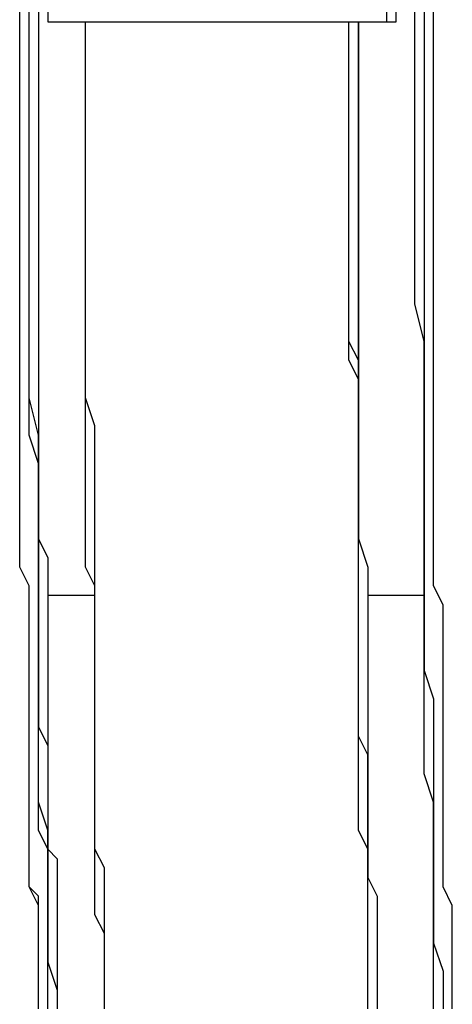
# Model space of a CAD drawing. Header units: inches. Extents: x -52 to 2304, y -1039 to 838.
# Tile 57 of 118: x 781 to 799, y 403 to 444. Entities that reach past the tile are written whole.
import ezdxf

# ---------------------------------------------------------------- set-up
doc = ezdxf.new("R2010")
doc.units = ezdxf.units.IN
doc.header["$MEASUREMENT"] = 0
doc.layers.add('DRYER-TRAIN', color=7, linetype='Continuous')

msp = doc.modelspace()

# ---------------------------------------------------------------- linework, layer by layer
at = {"layer": 'DRYER-TRAIN'}
for p, q in [((780.84, 443.052), (780.84, 444.228)), ((780.84, 443.052), (780.84, 444.228)), ((781.236, 442.656), (781.236, 444.228)), ((781.236, 442.656), (781.236, 444.228)), ((781.632, 444.228), (781.632, 443.052)), ((781.632, 444.228), (781.632, 442.656)), ((782.016, 444.228), (782.016, 443.832)), ((796.164, 444.228), (796.164, 443.832)), ((796.56, 443.832), (796.56, 444.228)), ((797.34, 442.656), (797.34, 444.228)), ((797.736, 444.228), (797.736, 442.656)), ((798.132, 443.052), (798.132, 444.228)), ((782.016, 443.832), (796.164, 443.832)), ((783.588, 443.052), (783.588, 443.832)), ((783.588, 443.052), (783.588, 443.832)), ((794.592, 443.052), (794.592, 443.832)), ((794.592, 443.052), (794.592, 443.832)), ((794.592, 443.052), (794.592, 443.832)), ((794.988, 443.052), (794.988, 443.832)), ((794.988, 443.832), (794.988, 442.656)), ((796.164, 443.832), (796.56, 443.832)), ((780.84, 442.26), (780.84, 443.052)), ((780.84, 442.26), (780.84, 443.052)), ((781.632, 443.052), (781.632, 442.26)), ((783.588, 442.26), (783.588, 443.052)), ((783.588, 442.26), (783.588, 443.052)), ((794.592, 442.26), (794.592, 443.052)), ((794.592, 442.26), (794.592, 443.052)), ((794.592, 442.26), (794.592, 443.052)), ((794.988, 442.26), (794.988, 443.052)), ((798.132, 442.26), (798.132, 443.052)), ((781.236, 441.48), (781.236, 442.656)), ((781.236, 441.48), (781.236, 442.656)), ((781.632, 442.656), (781.632, 441.48)), ((794.988, 442.656), (794.988, 441.876)), ((797.34, 441.48), (797.34, 442.656)), ((797.736, 442.656), (797.736, 441.48)), ((780.84, 441.48), (780.84, 442.26)), ((780.84, 441.48), (780.84, 442.26)), ((781.632, 442.26), (781.632, 441.48)), ((783.588, 441.48), (783.588, 442.26)), ((783.588, 441.084), (783.588, 442.26)), ((794.592, 441.48), (794.592, 442.26)), ((794.592, 441.48), (794.592, 442.26)), ((794.592, 441.084), (794.592, 442.26)), ((794.988, 441.084), (794.988, 442.26)), ((798.132, 441.48), (798.132, 442.26)), ((794.988, 441.876), (794.988, 440.688)), ((780.84, 440.688), (780.84, 441.48)), ((780.84, 440.688), (780.84, 441.48)), ((781.236, 439.908), (781.236, 441.48)), ((781.236, 439.908), (781.236, 441.48)), ((781.632, 441.48), (781.632, 440.688)), ((781.632, 441.48), (781.632, 439.908)), ((783.588, 440.304), (783.588, 441.48)), ((794.592, 440.304), (794.592, 441.48)), ((794.592, 440.304), (794.592, 441.48)), ((797.34, 439.908), (797.34, 441.48)), ((797.736, 441.48), (797.736, 439.908)), ((798.132, 440.688), (798.132, 441.48)), ((783.588, 440.304), (783.588, 441.084)), ((794.592, 440.304), (794.592, 441.084)), ((794.988, 440.304), (794.988, 441.084)), ((780.84, 439.908), (780.84, 440.688)), ((780.84, 439.908), (780.84, 440.688)), ((781.632, 440.688), (781.632, 439.908)), ((794.988, 440.688), (794.988, 439.512)), ((798.132, 439.908), (798.132, 440.688)), ((783.588, 439.512), (783.588, 440.304)), ((783.588, 439.512), (783.588, 440.304)), ((794.592, 439.512), (794.592, 440.304)), ((794.592, 439.512), (794.592, 440.304)), ((794.592, 439.512), (794.592, 440.304)), ((794.988, 439.512), (794.988, 440.304)), ((780.84, 439.116), (780.84, 439.908)), ((780.84, 439.116), (780.84, 439.908)), ((781.236, 438.732), (781.236, 439.908)), ((781.236, 438.732), (781.236, 439.908)), ((781.632, 439.908), (781.632, 439.116)), ((781.632, 439.908), (781.632, 438.732)), ((797.34, 438.732), (797.34, 439.908)), ((797.736, 439.908), (797.736, 438.732)), ((798.132, 439.116), (798.132, 439.908)), ((783.588, 438.732), (783.588, 439.512)), ((783.588, 438.732), (783.588, 439.512)), ((794.592, 438.732), (794.592, 439.512)), ((794.592, 438.732), (794.592, 439.512)), ((794.592, 438.732), (794.592, 439.512)), ((794.988, 438.732), (794.988, 439.512)), ((794.988, 439.512), (794.988, 438.336)), ((780.84, 437.94), (780.84, 439.116)), ((780.84, 437.94), (780.84, 439.116)), ((781.632, 439.116), (781.632, 438.336)), ((798.132, 437.94), (798.132, 439.116)), ((781.236, 437.16), (781.236, 438.732)), ((781.236, 437.16), (781.236, 438.732)), ((781.632, 438.732), (781.632, 437.16)), ((783.588, 437.556), (783.588, 438.732)), ((783.588, 437.556), (783.588, 438.732)), ((794.592, 437.94), (794.592, 438.732)), ((794.592, 437.556), (794.592, 438.732)), ((794.592, 437.556), (794.592, 438.732)), ((794.988, 437.556), (794.988, 438.732)), ((797.34, 437.16), (797.34, 438.732)), ((797.736, 438.732), (797.736, 437.16)), ((781.632, 438.336), (781.632, 437.16)), ((794.988, 438.336), (794.988, 437.16)), ((780.84, 437.16), (780.84, 437.94)), ((780.84, 437.16), (780.84, 437.94)), ((794.592, 436.764), (794.592, 437.94)), ((798.132, 437.16), (798.132, 437.94)), ((783.588, 436.764), (783.588, 437.556)), ((783.588, 436.764), (783.588, 437.556)), ((794.592, 436.764), (794.592, 437.556)), ((794.592, 436.764), (794.592, 437.556)), ((794.988, 436.764), (794.988, 437.556)), ((780.84, 436.368), (780.84, 437.16)), ((780.84, 436.368), (780.84, 437.16)), ((781.236, 435.984), (781.236, 437.16)), ((781.236, 435.984), (781.236, 437.16)), ((781.632, 437.16), (781.632, 436.368)), ((781.632, 437.16), (781.632, 435.984)), ((794.988, 437.16), (794.988, 435.984)), ((797.34, 435.984), (797.34, 437.16)), ((797.736, 437.16), (797.736, 435.984)), ((798.132, 436.368), (798.132, 437.16)), ((783.588, 435.984), (783.588, 436.764)), ((783.588, 435.984), (783.588, 436.764)), ((794.592, 435.984), (794.592, 436.764)), ((794.592, 435.984), (794.592, 436.764)), ((794.592, 435.984), (794.592, 436.764)), ((794.988, 435.984), (794.988, 436.764)), ((780.84, 435.588), (780.84, 436.368)), ((780.84, 435.588), (780.84, 436.368)), ((781.632, 436.368), (781.632, 435.588)), ((798.132, 435.588), (798.132, 436.368)), ((781.236, 434.412), (781.236, 435.984)), ((781.236, 434.412), (781.236, 435.984)), ((781.632, 435.984), (781.632, 434.412)), ((783.588, 435.192), (783.588, 435.984)), ((783.588, 434.796), (783.588, 435.984)), ((794.592, 435.192), (794.592, 435.984)), ((794.592, 435.192), (794.592, 435.984)), ((794.592, 434.796), (794.592, 435.984)), ((794.988, 434.796), (794.988, 435.984)), ((794.988, 435.984), (794.988, 435.192)), ((797.34, 434.412), (797.34, 435.984)), ((797.736, 435.984), (797.736, 434.412)), ((780.84, 434.796), (780.84, 435.588)), ((780.84, 434.796), (780.84, 435.588)), ((781.632, 435.588), (781.632, 434.796)), ((798.132, 434.796), (798.132, 435.588)), ((783.588, 434.016), (783.588, 435.192)), ((794.592, 434.016), (794.592, 435.192)), ((794.592, 434.016), (794.592, 435.192)), ((794.988, 435.192), (794.988, 434.016)), ((780.84, 434.016), (780.84, 434.796)), ((780.84, 434.016), (780.84, 434.796)), ((781.236, 433.224), (781.236, 434.412)), ((781.236, 433.224), (781.236, 434.412)), ((781.632, 434.796), (781.632, 434.016)), ((781.632, 434.412), (781.632, 433.224)), ((783.588, 434.016), (783.588, 434.796)), ((794.592, 434.016), (794.592, 434.796)), ((794.988, 434.016), (794.988, 434.796)), ((797.34, 433.224), (797.34, 434.412)), ((797.736, 434.412), (797.736, 433.224)), ((798.132, 434.016), (798.132, 434.796)), ((780.84, 433.224), (780.84, 434.016)), ((780.84, 432.84), (780.84, 434.016)), ((781.632, 434.016), (781.632, 433.224)), ((783.588, 433.224), (783.588, 434.016)), ((783.588, 433.224), (783.588, 434.016)), ((794.592, 433.224), (794.592, 434.016)), ((794.592, 433.224), (794.592, 434.016)), ((794.592, 433.224), (794.592, 434.016)), ((794.988, 433.224), (794.988, 434.016)), ((794.988, 434.016), (794.988, 432.84)), ((798.132, 432.84), (798.132, 434.016)), ((780.84, 432.048), (780.84, 433.224)), ((781.236, 432.048), (781.236, 433.224)), ((781.236, 432.048), (781.236, 433.224)), ((781.632, 433.224), (781.632, 432.444)), ((781.632, 433.224), (781.632, 432.048)), ((783.588, 432.444), (783.588, 433.224)), ((783.588, 432.444), (783.588, 433.224)), ((794.592, 432.444), (794.592, 433.224)), ((794.592, 432.444), (794.592, 433.224)), ((794.592, 432.444), (794.592, 433.224)), ((794.988, 432.444), (794.988, 433.224)), ((797.34, 432.048), (797.34, 433.224)), ((797.736, 433.224), (797.736, 432.048)), ((780.84, 432.048), (780.84, 432.84)), ((794.988, 432.84), (794.988, 431.652)), ((798.132, 432.048), (798.132, 432.84)), ((781.632, 432.444), (781.632, 431.652)), ((783.588, 431.652), (783.588, 432.444)), ((783.588, 431.268), (783.588, 432.444)), ((794.592, 431.652), (794.592, 432.444)), ((794.592, 431.652), (794.592, 432.444)), ((794.592, 431.268), (794.592, 432.444)), ((794.988, 431.268), (794.988, 432.444)), ((780.84, 431.268), (780.84, 432.048)), ((780.84, 431.268), (780.84, 432.048)), ((781.236, 430.476), (781.236, 432.048)), ((781.236, 430.476), (781.236, 432.048)), ((781.632, 432.048), (781.632, 430.476)), ((797.736, 430.476), (797.34, 432.048)), ((797.736, 432.048), (797.736, 430.476)), ((798.132, 431.268), (798.132, 432.048)), ((781.632, 431.652), (781.632, 430.872)), ((783.588, 430.476), (783.588, 431.652)), ((794.592, 430.476), (794.592, 431.652)), ((794.592, 430.476), (794.592, 431.652)), ((794.988, 431.652), (794.988, 430.476)), ((780.84, 430.476), (780.84, 431.268)), ((780.84, 430.476), (780.84, 431.268)), ((783.588, 430.476), (783.588, 431.268)), ((794.592, 430.476), (794.592, 431.268)), ((794.988, 430.476), (794.988, 431.268)), ((798.132, 430.476), (798.132, 431.268)), ((781.632, 430.872), (781.632, 430.08)), ((780.84, 429.696), (780.84, 430.476)), ((780.84, 429.696), (780.84, 430.476)), ((781.236, 429.3), (781.236, 430.476)), ((781.236, 429.3), (781.236, 430.476)), ((781.632, 430.476), (781.632, 429.3)), ((783.588, 429.696), (783.588, 430.476)), ((783.588, 429.696), (783.588, 430.476)), ((794.988, 429.696), (794.592, 430.476)), ((794.592, 429.696), (794.592, 430.476)), ((794.988, 429.696), (794.592, 430.476)), ((794.988, 429.696), (794.988, 430.476)), ((794.988, 430.476), (794.988, 429.696)), ((797.736, 429.3), (797.736, 430.476)), ((797.736, 430.476), (797.736, 429.3)), ((798.132, 429.696), (798.132, 430.476)), ((781.632, 430.08), (781.632, 429.3)), ((780.84, 428.904), (780.84, 429.696)), ((780.84, 428.904), (780.84, 429.696)), ((783.588, 428.904), (783.588, 429.696)), ((783.588, 428.904), (783.588, 429.696)), ((794.988, 428.904), (794.592, 429.696)), ((794.988, 428.904), (794.988, 429.696)), ((794.988, 428.904), (794.988, 429.696)), ((794.988, 429.696), (794.988, 428.508)), ((794.988, 428.904), (794.988, 429.696)), ((798.132, 428.904), (798.132, 429.696)), ((781.236, 427.728), (781.236, 429.3)), ((781.236, 428.124), (781.236, 429.3)), ((781.632, 429.3), (781.632, 428.508)), ((781.632, 429.3), (781.632, 428.124)), ((797.736, 428.124), (797.736, 429.3)), ((797.736, 429.3), (797.736, 427.728)), ((780.84, 428.124), (780.84, 428.904)), ((780.84, 428.124), (780.84, 428.904)), ((783.588, 428.124), (783.588, 428.904)), ((783.588, 427.728), (783.588, 428.904)), ((794.988, 428.124), (794.988, 428.904)), ((794.988, 428.124), (794.988, 428.904)), ((794.988, 427.728), (794.988, 428.904)), ((794.988, 427.728), (794.988, 428.904)), ((798.132, 428.124), (798.132, 428.904)), ((781.632, 428.508), (781.632, 427.332)), ((794.988, 428.508), (794.988, 427.332)), ((780.84, 427.332), (780.84, 428.124)), ((780.84, 427.332), (780.84, 428.124)), ((781.632, 426.552), (781.236, 428.124)), ((781.632, 428.124), (781.632, 426.552)), ((783.984, 426.948), (783.588, 428.124)), ((794.988, 427.332), (794.988, 428.124)), ((794.988, 426.948), (794.988, 428.124)), ((797.736, 426.552), (797.736, 428.124)), ((798.132, 427.332), (798.132, 428.124)), ((781.236, 426.552), (781.236, 427.728)), ((783.588, 426.948), (783.588, 427.728)), ((794.988, 426.948), (794.988, 427.728)), ((794.988, 426.948), (794.988, 427.728)), ((797.736, 427.728), (797.736, 426.552)), ((780.84, 426.552), (780.84, 427.332)), ((780.84, 426.552), (780.84, 427.332)), ((781.632, 427.332), (781.632, 426.552)), ((794.988, 426.156), (794.988, 427.332)), ((794.988, 427.332), (794.988, 426.156)), ((798.132, 426.552), (798.132, 427.332)), ((783.588, 426.156), (783.588, 426.948)), ((783.984, 426.156), (783.984, 426.948)), ((794.988, 426.156), (794.988, 426.948)), ((794.988, 426.156), (794.988, 426.948)), ((794.988, 426.156), (794.988, 426.948)), ((780.84, 425.76), (780.84, 426.552)), ((780.84, 425.76), (780.84, 426.552)), ((781.632, 425.376), (781.236, 426.552)), ((781.632, 426.552), (781.632, 425.76)), ((781.632, 426.552), (781.632, 425.376)), ((781.632, 425.376), (781.632, 426.552)), ((797.736, 425.376), (797.736, 426.552)), ((797.736, 426.552), (797.736, 425.376)), ((798.132, 425.76), (798.132, 426.552)), ((780.84, 424.98), (780.84, 425.76)), ((780.84, 424.98), (780.84, 425.76)), ((781.632, 425.76), (781.632, 424.98)), ((783.588, 425.376), (783.588, 426.156)), ((783.984, 425.376), (783.984, 426.156)), ((794.988, 425.376), (794.988, 426.156)), ((794.988, 425.376), (794.988, 426.156)), ((794.988, 425.376), (794.988, 426.156)), ((794.988, 426.156), (794.988, 425.376)), ((794.988, 425.376), (794.988, 426.156)), ((798.132, 424.98), (798.132, 425.76)), ((781.632, 425.376), (781.632, 424.188)), ((781.632, 424.188), (781.632, 425.376)), ((781.632, 424.188), (781.632, 425.376)), ((783.588, 424.584), (783.588, 425.376)), ((783.984, 424.584), (783.984, 425.376)), ((794.988, 424.584), (794.988, 425.376)), ((794.988, 424.584), (794.988, 425.376)), ((794.988, 424.584), (794.988, 425.376)), ((794.988, 425.376), (794.988, 424.188)), ((794.988, 424.584), (794.988, 425.376)), ((797.736, 424.188), (797.736, 425.376)), ((797.736, 425.376), (797.736, 424.188)), ((780.84, 424.188), (780.84, 424.98)), ((780.84, 424.188), (780.84, 424.98)), ((781.632, 424.98), (781.632, 424.584)), ((798.132, 424.188), (798.132, 424.98)), ((781.632, 424.584), (781.632, 423.804)), ((783.588, 423.804), (783.588, 424.584)), ((783.984, 423.804), (783.984, 424.584)), ((794.988, 423.804), (794.988, 424.584)), ((794.988, 423.804), (794.988, 424.584)), ((794.988, 423.804), (794.988, 424.584)), ((794.988, 423.804), (794.988, 424.584)), ((780.84, 423.408), (780.84, 424.188)), ((780.84, 423.408), (780.84, 424.188)), ((781.632, 424.188), (781.632, 423.012)), ((781.632, 422.616), (781.632, 424.188)), ((781.632, 423.012), (781.632, 424.188)), ((794.988, 424.188), (794.988, 423.012)), ((797.736, 423.012), (797.736, 424.188)), ((797.736, 424.188), (797.736, 422.616)), ((798.132, 423.408), (798.132, 424.188)), ((781.632, 423.804), (781.632, 423.012)), ((783.588, 422.616), (783.588, 423.804)), ((783.984, 423.012), (783.984, 423.804)), ((794.988, 423.012), (794.988, 423.804)), ((794.988, 423.012), (794.988, 423.804)), ((794.988, 422.616), (794.988, 423.804)), ((794.988, 422.616), (794.988, 423.804)), ((780.84, 422.616), (780.84, 423.408)), ((780.84, 422.616), (780.84, 423.408)), ((798.132, 422.616), (798.132, 423.408)), ((781.632, 423.012), (781.632, 422.232)), ((781.632, 423.012), (781.632, 421.44)), ((781.632, 421.44), (781.632, 423.012)), ((783.984, 421.836), (783.984, 423.012)), ((794.988, 421.836), (794.988, 423.012)), ((794.988, 421.836), (794.988, 423.012)), ((794.988, 423.012), (794.988, 422.232)), ((797.736, 421.44), (797.736, 423.012)), ((780.84, 421.836), (780.84, 422.616)), ((780.84, 421.836), (780.84, 422.616)), ((781.632, 421.44), (781.632, 422.616)), ((783.588, 421.836), (783.588, 422.616)), ((794.988, 421.836), (794.988, 422.616)), ((794.988, 421.836), (794.988, 422.616)), ((797.736, 422.616), (797.736, 421.44)), ((798.132, 421.836), (798.132, 422.616)), ((781.632, 422.232), (782.016, 421.44)), ((794.988, 422.232), (795.384, 421.044)), ((780.84, 421.044), (780.84, 421.836)), ((780.84, 421.044), (780.84, 421.836)), ((783.588, 421.044), (783.588, 421.836)), ((783.984, 421.044), (783.984, 421.836)), ((794.988, 421.044), (794.988, 421.836)), ((794.988, 421.044), (794.988, 421.836)), ((794.988, 421.044), (794.988, 421.836)), ((794.988, 421.044), (794.988, 421.836)), ((798.132, 421.044), (798.132, 421.836)), ((781.632, 421.44), (781.632, 420.264)), ((781.632, 420.264), (781.632, 421.44)), ((781.632, 420.264), (781.632, 421.44)), ((782.016, 421.44), (782.016, 420.66)), ((797.736, 420.264), (797.736, 421.44)), ((797.736, 421.44), (797.736, 420.264)), ((781.236, 420.264), (780.84, 421.044)), ((781.236, 420.264), (780.84, 421.044)), ((783.984, 420.264), (783.588, 421.044)), ((783.984, 420.264), (783.984, 421.044)), ((794.988, 420.264), (794.988, 421.044)), ((794.988, 420.264), (794.988, 421.044)), ((794.988, 420.264), (794.988, 421.044)), ((794.988, 420.264), (794.988, 421.044)), ((795.384, 421.044), (795.384, 420.264)), ((798.132, 420.264), (798.132, 421.044)), ((782.016, 420.66), (782.016, 419.868)), ((781.236, 419.472), (781.236, 420.264)), ((781.236, 419.472), (781.236, 420.264)), ((781.632, 420.264), (781.632, 419.088)), ((781.632, 419.088), (781.632, 420.264)), ((781.632, 419.088), (781.632, 420.264)), ((783.984, 419.472), (783.984, 420.264)), ((783.984, 419.472), (783.984, 420.264)), ((794.988, 419.472), (794.988, 420.264)), ((794.988, 419.472), (794.988, 420.264)), ((794.988, 419.472), (794.988, 420.264)), ((794.988, 419.472), (794.988, 420.264)), ((795.384, 420.264), (795.384, 419.088)), ((797.736, 419.088), (797.736, 420.264)), ((797.736, 420.264), (797.736, 419.088)), ((798.528, 419.472), (798.132, 420.264)), ((782.016, 419.868), (782.016, 419.088)), ((782.016, 419.868), (783.984, 419.868)), ((795.384, 419.868), (797.736, 419.868)), ((781.236, 418.692), (781.236, 419.472)), ((781.236, 418.692), (781.236, 419.472)), ((783.984, 418.692), (783.984, 419.472)), ((783.984, 418.692), (783.984, 419.472)), ((794.988, 418.692), (794.988, 419.472)), ((794.988, 418.692), (794.988, 419.472)), ((794.988, 418.692), (794.988, 419.472)), ((794.988, 418.692), (794.988, 419.472)), ((798.528, 418.692), (798.528, 419.472)), ((781.632, 419.088), (781.632, 417.912)), ((781.632, 417.912), (781.632, 419.088)), ((781.632, 417.912), (781.632, 419.088)), ((782.016, 419.088), (782.016, 418.296)), ((795.384, 419.088), (795.384, 417.912)), ((797.736, 417.912), (797.736, 419.088)), ((797.736, 419.088), (797.736, 417.912)), ((781.236, 417.912), (781.236, 418.692)), ((781.236, 417.912), (781.236, 418.692)), ((783.984, 417.912), (783.984, 418.692)), ((783.984, 417.912), (783.984, 418.692)), ((794.988, 417.912), (794.988, 418.692)), ((794.988, 417.912), (794.988, 418.692)), ((794.988, 417.912), (794.988, 418.692)), ((794.988, 417.912), (794.988, 418.692)), ((798.528, 417.912), (798.528, 418.692)), ((782.016, 418.296), (782.016, 417.912)), ((781.236, 417.12), (781.236, 417.912)), ((781.236, 417.12), (781.236, 417.912)), ((781.632, 417.912), (781.632, 416.724)), ((781.632, 416.724), (781.632, 417.912)), ((781.632, 416.724), (781.632, 417.912)), ((782.016, 417.912), (782.016, 417.12)), ((783.984, 417.12), (783.984, 417.912)), ((783.984, 417.12), (783.984, 417.912)), ((794.988, 417.12), (794.988, 417.912)), ((794.988, 417.12), (794.988, 417.912)), ((794.988, 417.12), (794.988, 417.912)), ((794.988, 417.12), (794.988, 417.912)), ((795.384, 417.912), (795.384, 417.12)), ((797.736, 416.724), (797.736, 417.912)), ((797.736, 417.912), (797.736, 416.724)), ((798.528, 417.12), (798.528, 417.912)), ((781.236, 416.34), (781.236, 417.12)), ((781.236, 416.34), (781.236, 417.12)), ((782.016, 417.12), (782.016, 416.34)), ((783.984, 416.34), (783.984, 417.12)), ((783.984, 416.34), (783.984, 417.12)), ((794.988, 416.34), (794.988, 417.12)), ((794.988, 416.34), (794.988, 417.12)), ((794.988, 416.34), (794.988, 417.12)), ((794.988, 416.34), (794.988, 417.12)), ((795.384, 417.12), (795.384, 415.944)), ((798.528, 416.34), (798.528, 417.12)), ((781.632, 416.724), (781.632, 415.548)), ((781.632, 415.548), (781.632, 416.724)), ((781.632, 415.548), (781.632, 416.724)), ((797.736, 415.548), (797.736, 416.724)), ((797.736, 416.724), (798.132, 415.548)), ((781.236, 415.548), (781.236, 416.34)), ((781.236, 415.548), (781.236, 416.34)), ((782.016, 416.34), (782.016, 415.548)), ((783.984, 415.548), (783.984, 416.34)), ((783.984, 415.548), (783.984, 416.34)), ((794.988, 415.548), (794.988, 416.34)), ((794.988, 415.548), (794.988, 416.34)), ((794.988, 415.548), (794.988, 416.34)), ((794.988, 415.548), (794.988, 416.34)), ((798.528, 415.548), (798.528, 416.34)), ((795.384, 415.944), (795.384, 415.152)), ((781.236, 415.152), (781.236, 415.548)), ((781.236, 415.152), (781.236, 415.548)), ((781.632, 415.548), (781.632, 414.372)), ((781.632, 414.372), (781.632, 415.548)), ((781.632, 414.372), (781.632, 415.548)), ((782.016, 415.548), (782.016, 414.768)), ((783.984, 414.768), (783.984, 415.548)), ((783.984, 414.768), (783.984, 415.548)), ((794.988, 414.768), (794.988, 415.548)), ((794.988, 414.768), (794.988, 415.548)), ((794.988, 414.768), (794.988, 415.548)), ((794.988, 414.768), (794.988, 415.548)), ((797.736, 414.372), (797.736, 415.548)), ((798.132, 415.548), (798.132, 414.372)), ((798.528, 415.152), (798.528, 415.548)), ((781.236, 414.372), (781.236, 415.152)), ((781.236, 414.372), (781.236, 415.152)), ((795.384, 415.152), (795.384, 414.372)), ((798.528, 414.372), (798.528, 415.152)), ((782.016, 414.768), (782.016, 414.372)), ((783.984, 413.976), (783.984, 414.768)), ((783.984, 413.976), (783.984, 414.768)), ((794.988, 413.976), (794.988, 414.768)), ((794.988, 413.976), (794.988, 414.768)), ((794.988, 413.976), (794.988, 414.768)), ((794.988, 413.976), (794.988, 414.768)), ((781.236, 413.58), (781.236, 414.372)), ((781.236, 413.58), (781.236, 414.372)), ((781.632, 414.372), (782.016, 413.58)), ((781.632, 413.196), (781.632, 414.372)), ((781.632, 413.58), (781.632, 414.372)), ((782.016, 414.372), (782.016, 413.58)), ((795.384, 414.372), (795.384, 413.196)), ((797.736, 413.58), (797.736, 414.372)), ((798.132, 414.372), (798.132, 413.196)), ((798.528, 413.58), (798.528, 414.372)), ((783.984, 413.196), (783.984, 413.976)), ((783.984, 413.196), (783.984, 413.976)), ((794.988, 413.196), (794.988, 413.976)), ((794.988, 413.196), (794.988, 413.976)), ((795.384, 413.196), (794.988, 413.976)), ((794.988, 413.196), (794.988, 413.976)), ((781.236, 412.8), (781.236, 413.58)), ((781.236, 412.8), (781.236, 413.58)), ((781.632, 412.404), (781.632, 413.58)), ((782.016, 413.58), (782.016, 412.8)), ((782.016, 413.58), (782.016, 412.404)), ((797.736, 412.404), (797.736, 413.58)), ((798.528, 412.8), (798.528, 413.58)), ((781.632, 412.404), (781.632, 413.196)), ((783.984, 412.404), (783.984, 413.196)), ((783.984, 412.404), (783.984, 413.196)), ((794.988, 412.404), (794.988, 413.196)), ((794.988, 412.404), (794.988, 413.196)), ((794.988, 412.404), (794.988, 413.196)), ((795.384, 412.404), (795.384, 413.196)), ((795.384, 413.196), (795.384, 412.404)), ((798.132, 413.196), (798.132, 412.404)), ((781.236, 412.404), (781.236, 412.8)), ((781.236, 412.008), (781.236, 412.8)), ((782.016, 412.8), (782.016, 412.404)), ((798.528, 412.008), (798.528, 412.8)), ((781.236, 411.624), (781.236, 412.404)), ((781.632, 411.228), (781.632, 412.404)), ((781.632, 411.228), (781.632, 412.404)), ((782.016, 412.404), (782.016, 411.624)), ((782.016, 412.404), (782.016, 411.228)), ((783.984, 411.624), (783.984, 412.404)), ((783.984, 411.624), (783.984, 412.404)), ((794.988, 411.624), (794.988, 412.404)), ((794.988, 411.624), (794.988, 412.404)), ((794.988, 411.624), (794.988, 412.404)), ((795.384, 411.624), (795.384, 412.404)), ((795.384, 412.404), (795.384, 411.624)), ((798.132, 411.228), (797.736, 412.404)), ((798.132, 412.404), (798.132, 411.228)), ((781.236, 411.624), (781.236, 412.008)), ((798.528, 411.624), (798.528, 412.008)), ((781.236, 410.832), (781.236, 411.624)), ((781.236, 410.832), (781.236, 411.624)), ((782.016, 411.624), (782.016, 411.228)), ((783.984, 410.832), (783.984, 411.624)), ((783.984, 410.832), (783.984, 411.624)), ((794.988, 410.832), (794.988, 411.624)), ((794.988, 410.832), (794.988, 411.624)), ((794.988, 410.832), (794.988, 411.624)), ((795.384, 410.832), (795.384, 411.624)), ((795.384, 411.624), (795.384, 410.436)), ((798.528, 410.832), (798.528, 411.624)), ((781.632, 410.052), (781.632, 411.228)), ((782.016, 410.052), (781.632, 411.228)), ((782.016, 411.228), (782.016, 410.436)), ((782.016, 411.228), (782.016, 410.052)), ((798.132, 410.052), (798.132, 411.228)), ((798.132, 411.228), (798.132, 410.052)), ((781.236, 410.436), (781.236, 410.832)), ((781.236, 410.052), (781.236, 410.832)), ((783.984, 410.052), (783.984, 410.832)), ((783.984, 410.052), (783.984, 410.832)), ((794.988, 410.052), (794.988, 410.832)), ((794.988, 410.052), (794.988, 410.832)), ((794.988, 410.052), (794.988, 410.832)), ((795.384, 410.052), (795.384, 410.832)), ((798.528, 410.052), (798.528, 410.832)), ((781.236, 409.656), (781.236, 410.436)), ((782.016, 410.436), (782.016, 410.052)), ((795.384, 410.436), (795.384, 409.656)), ((781.236, 409.656), (781.236, 410.052)), ((782.016, 409.26), (781.632, 410.052)), ((782.016, 410.052), (782.016, 409.26)), ((782.016, 410.052), (782.016, 409.26)), ((782.016, 409.26), (782.016, 410.052)), ((783.984, 409.26), (783.984, 410.052)), ((783.984, 409.26), (783.984, 410.052)), ((795.384, 409.26), (794.988, 410.052)), ((795.384, 409.26), (794.988, 410.052)), ((795.384, 409.26), (794.988, 410.052)), ((795.384, 409.26), (795.384, 410.052)), ((798.132, 409.26), (798.132, 410.052)), ((798.132, 410.052), (798.132, 409.26)), ((798.528, 409.656), (798.528, 410.052)), ((781.236, 408.864), (781.236, 409.656)), ((781.236, 408.864), (781.236, 409.656)), ((795.384, 409.656), (795.384, 408.864)), ((798.528, 408.864), (798.528, 409.656)), ((782.016, 409.26), (782.412, 408.864)), ((782.016, 409.26), (782.016, 408.084)), ((782.016, 408.084), (782.016, 409.26)), ((782.016, 408.084), (782.016, 409.26)), ((784.38, 408.48), (783.984, 409.26)), ((783.984, 408.864), (783.984, 409.26)), ((795.384, 408.864), (795.384, 409.26)), ((795.384, 408.48), (795.384, 409.26)), ((795.384, 408.864), (795.384, 409.26)), ((795.384, 408.864), (795.384, 409.26)), ((798.132, 408.084), (798.132, 409.26)), ((798.132, 409.26), (798.132, 408.084)), ((781.236, 408.48), (781.236, 408.864)), ((781.236, 408.48), (781.236, 408.864)), ((782.412, 408.864), (782.412, 408.084)), ((783.984, 408.084), (783.984, 408.864)), ((795.384, 408.084), (795.384, 408.864)), ((795.384, 408.084), (795.384, 408.864)), ((795.384, 408.864), (795.384, 408.084)), ((795.384, 408.084), (795.384, 408.864)), ((798.528, 408.48), (798.528, 408.864)), ((781.236, 407.688), (781.236, 408.48)), ((781.236, 407.688), (781.236, 408.48)), ((782.016, 408.084), (782.016, 407.304)), ((782.016, 407.304), (782.016, 408.084)), ((782.016, 407.304), (782.016, 408.084)), ((782.412, 408.084), (782.412, 407.688)), ((783.984, 407.304), (783.984, 408.084)), ((784.38, 408.084), (784.38, 408.48)), ((784.38, 407.304), (784.38, 408.084)), ((795.384, 408.084), (795.384, 408.48)), ((795.384, 407.304), (795.384, 408.084)), ((795.384, 407.304), (795.384, 408.084)), ((795.384, 407.304), (795.384, 408.084)), ((795.384, 408.084), (795.768, 407.304)), ((795.384, 407.304), (795.384, 408.084)), ((798.132, 407.304), (798.132, 408.084)), ((798.132, 408.084), (798.132, 407.304)), ((798.528, 407.688), (798.528, 408.48)), ((781.632, 407.304), (781.236, 407.688)), ((781.632, 406.908), (781.236, 407.688)), ((782.412, 407.688), (782.412, 406.908)), ((798.912, 406.908), (798.528, 407.688)), ((781.632, 406.512), (781.632, 407.304)), ((782.016, 407.304), (782.016, 406.116)), ((782.016, 406.116), (782.016, 407.304)), ((782.016, 406.116), (782.016, 407.304)), ((783.984, 406.512), (783.984, 407.304)), ((784.38, 406.512), (784.38, 407.304)), ((795.384, 406.512), (795.384, 407.304)), ((795.384, 406.512), (795.384, 407.304)), ((795.384, 406.512), (795.384, 407.304)), ((795.384, 406.512), (795.384, 407.304)), ((795.768, 407.304), (795.768, 406.512)), ((798.132, 406.116), (798.132, 407.304)), ((798.132, 407.304), (798.132, 406.116)), ((781.632, 406.512), (781.632, 406.908)), ((782.412, 406.908), (782.412, 406.512)), ((798.912, 406.512), (798.912, 406.908)), ((781.632, 405.732), (781.632, 406.512)), ((781.632, 405.732), (781.632, 406.512)), ((782.412, 406.512), (782.412, 406.116)), ((784.38, 405.732), (783.984, 406.512)), ((784.38, 405.732), (784.38, 406.512)), ((795.384, 406.116), (795.384, 406.512)), ((795.384, 405.732), (795.384, 406.512)), ((795.384, 405.732), (795.384, 406.512)), ((795.384, 405.732), (795.384, 406.512)), ((795.768, 406.512), (795.768, 405.732)), ((798.912, 405.732), (798.912, 406.512)), ((782.016, 406.116), (782.016, 405.336)), ((782.016, 405.336), (782.016, 406.116)), ((782.016, 405.336), (782.016, 406.116)), ((782.412, 406.116), (782.412, 405.336)), ((795.384, 405.336), (795.384, 406.116)), ((798.132, 405.336), (798.132, 406.116)), ((798.132, 406.116), (798.132, 405.336)), ((781.632, 405.336), (781.632, 405.732)), ((781.632, 405.336), (781.632, 405.732)), ((784.38, 405.336), (784.38, 405.732)), ((784.38, 405.336), (784.38, 405.732)), ((795.384, 405.336), (795.384, 405.732)), ((795.384, 405.336), (795.384, 405.732)), ((795.384, 405.336), (795.384, 405.732)), ((795.768, 405.732), (795.768, 404.94)), ((798.912, 405.336), (798.912, 405.732)), ((781.632, 404.94), (781.632, 405.336)), ((781.632, 404.544), (781.632, 405.336)), ((782.016, 405.336), (782.016, 404.544)), ((782.016, 404.16), (782.016, 405.336)), ((782.016, 404.544), (782.016, 405.336)), ((782.412, 405.336), (782.412, 404.94)), ((784.38, 404.544), (784.38, 405.336)), ((784.38, 404.544), (784.38, 405.336)), ((795.384, 404.544), (795.384, 405.336)), ((795.384, 404.544), (795.384, 405.336)), ((795.384, 404.544), (795.384, 405.336)), ((795.384, 404.544), (795.384, 405.336)), ((798.132, 404.544), (798.132, 405.336)), ((798.132, 405.336), (798.528, 404.16)), ((798.912, 404.544), (798.912, 405.336)), ((781.632, 404.16), (781.632, 404.94)), ((782.412, 404.94), (782.412, 404.544)), ((795.768, 404.94), (795.768, 404.16)), ((781.632, 404.16), (781.632, 404.544)), ((782.016, 404.544), (782.412, 403.368)), ((782.016, 403.368), (782.016, 404.544)), ((782.412, 404.544), (782.412, 403.764)), ((784.38, 403.764), (784.38, 404.544)), ((784.38, 403.764), (784.38, 404.544)), ((795.384, 403.764), (795.384, 404.544)), ((795.384, 403.764), (795.384, 404.544)), ((795.384, 403.764), (795.384, 404.544)), ((795.384, 403.764), (795.384, 404.544)), ((798.132, 403.368), (798.132, 404.544)), ((798.912, 404.16), (798.912, 404.544)), ((781.632, 403.764), (781.632, 404.16)), ((781.632, 403.764), (781.632, 404.16)), ((782.016, 403.368), (782.016, 404.16)), ((795.768, 404.16), (795.768, 403.368)), ((798.528, 404.16), (798.528, 403.368)), ((798.912, 403.764), (798.912, 404.16)), ((781.632, 402.972), (781.632, 403.764)), ((781.632, 402.972), (781.632, 403.764)), ((782.412, 403.764), (782.412, 403.368)), ((784.38, 403.368), (784.38, 403.764)), ((784.38, 403.368), (784.38, 403.764)), ((795.384, 403.368), (795.384, 403.764)), ((795.384, 403.368), (795.384, 403.764)), ((795.384, 403.368), (795.384, 403.764)), ((795.384, 403.368), (795.384, 403.764)), ((798.912, 402.972), (798.912, 403.764)), ((782.016, 402.588), (782.016, 403.368)), ((782.016, 402.588), (782.016, 403.368)), ((782.412, 403.368), (782.412, 402.972)), ((782.412, 403.368), (782.412, 402.588)), ((784.38, 402.588), (784.38, 403.368)), ((784.38, 402.588), (784.38, 403.368)), ((795.384, 402.588), (795.384, 403.368)), ((795.384, 402.588), (795.384, 403.368)), ((795.384, 402.588), (795.384, 403.368)), ((795.384, 402.588), (795.384, 403.368)), ((795.768, 403.368), (795.768, 402.588)), ((798.132, 402.588), (798.132, 403.368)), ((798.528, 403.368), (798.528, 402.588)), ((781.632, 402.588), (781.632, 402.972)), ((781.632, 402.588), (781.632, 402.972)), ((782.412, 402.972), (782.412, 402.588)), ((798.912, 402.588), (798.912, 402.972))]:
    msp.add_line(p, q, dxfattribs=at)

doc.saveas('drawing.dxf')
